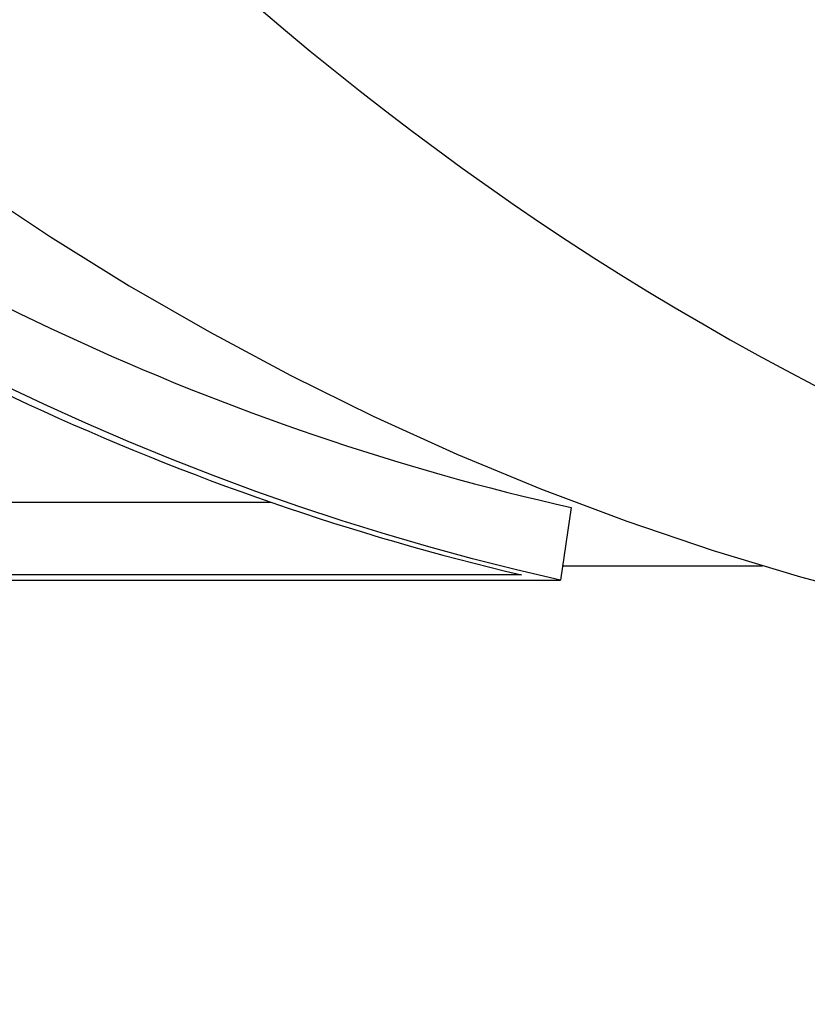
# Model space of a CAD drawing. Header units: millimetres. Extents: x 112 to 395, y 16 to 437.
# Tile 19 of 25: x 185.25 to 190.58, y 376.92 to 383.58. Entities that reach past the tile are written whole.
import ezdxf

# ---------------------------------------------------------------- set-up
doc = ezdxf.new("R2010")
doc.units = ezdxf.units.MM
doc.layers.add('Detail', color=2, linetype='Continuous')

msp = doc.modelspace()

# ---------------------------------------------------------------- linework, layer by layer
at = {"layer": 'Detail'}
for p, q in [((176.5435, 380.3166), (186.9466, 380.3166)), ((188.9793, 380.2805), (188.9054, 379.7887)), ((188.9201, 379.8865), (190.2714, 379.8865)), ((188.6415, 379.8256), (176.4663, 379.8256)), ((176.5153, 379.7887), (188.9054, 379.7887))]:
    msp.add_line(p, q, dxfattribs=at)
at = {"layer": 'Detail', "flags": 128}
for points in [[(178.7585, 388.9474), (179.493, 387.8571), (180.2802, 386.8154), (181.1183, 385.8258), (182.0052, 384.8919), (182.9385, 384.0171), (183.4218, 383.6029), (183.9157, 383.2047), (184.4199, 382.8229), (184.934, 382.4579), (185.4578, 382.1101), (185.9906, 381.7799), (186.5321, 381.4676), (187.082, 381.1736), (187.6396, 380.8982), (188.2047, 380.6418), (188.7767, 380.4047), (189.3551, 380.1871), (189.9393, 379.9893), (190.5289, 379.8117), (191.1232, 379.6543)], [(188.9054, 379.7887), (188.6082, 379.8581), (188.312, 379.933), (188.0168, 380.0134), (187.7225, 380.0993), (187.4294, 380.1905), (187.1374, 380.2871), (186.8467, 380.3891), (186.5572, 380.4964), (186.2691, 380.609), (185.9824, 380.7269), (185.6971, 380.85), (185.4135, 380.9783), (185.1314, 381.1118)]]:
    msp.add_lwpolyline(points, dxfattribs=at)
at = {"layer": 'Detail'}
for centre, major_axis, start_param, end_param in [((198.5508, 403.8865), (0, 24.75), 5.206701, 10.240675), ((192.527, 403.8865), (0, -24), 5.73995, 6.101734), ((192.4239, 403.8865), (0, -24.5), 5.748079, 6.09358)]:
    msp.add_ellipse(centre, major_axis=major_axis, ratio=0.819152, start_param=start_param, end_param=end_param, dxfattribs=at)

doc.saveas('drawing.dxf')
